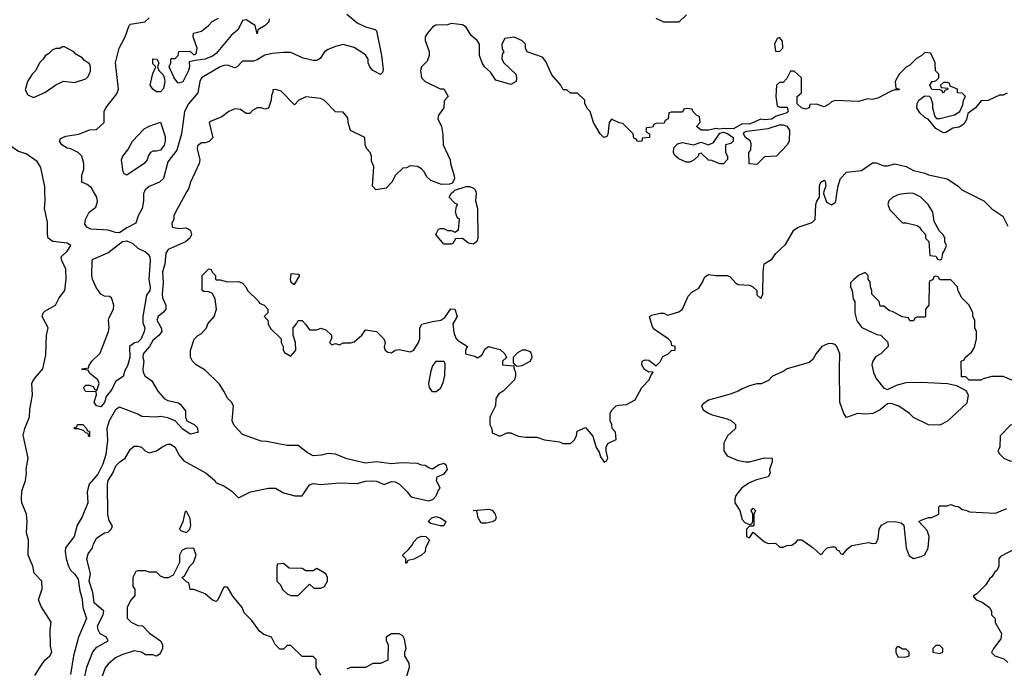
# Model space of a CAD drawing. Header units: inches. Extents: x 2380053 to 2584298, y 380219 to 546618.
# Tile 37 of 256: x 2412776 to 2418057, y 457443 to 460922. Entities that reach past the tile are written whole.
import ezdxf

# ---------------------------------------------------------------- set-up
doc = ezdxf.new("R2010")
doc.units = ezdxf.units.IN
doc.header["$MEASUREMENT"] = 0
doc.layers.add('C4415', color=7, linetype='Continuous')
doc.layers.add('C4416', color=7, linetype='Continuous')

msp = doc.modelspace()

# ---------------------------------------------------------------- linework, layer by layer
at = {"layer": 'C4415', "color": 2}
for points, elevation in [([(2412856, 457404), (2412890, 457458.8), (2412910, 457486), (2412938, 457510), (2412948, 457530), (2412941.2, 457561.2), (2412939.3, 457650), (2412944, 457690), (2412890, 457775.3), (2412877.2, 457810), (2412895.3, 457870), (2412894, 457910), (2412854, 457954), (2412846, 457990), (2412820.5, 458050), (2412822, 458130), (2412812, 458170), (2412816.2, 458230), (2412811.5, 458270), (2412787.3, 458330), (2412785.1, 458350), (2412787.7, 458392.3), (2412806.6, 458450), (2412812.7, 458490), (2412809.4, 458510.6), (2412821.2, 458570), (2412793.6, 458693.6), (2412802.7, 458730), (2412828.4, 458791.6), (2412829.1, 458830.9), (2412844, 458910), (2412841.2, 458970), (2412849, 458990), (2412899, 459050), (2412915.5, 459124.5), (2412919, 459230), (2412928.7, 459270), (2412895.3, 459330), (2412902, 459350), (2412910, 459358), (2412968, 459390), (2412988, 459430), (2413018, 459470), (2413024, 459530), (2413023.1, 459583.1), (2413002, 459630), (2412998, 459650), (2413030, 459681), (2413049, 459710), (2413030, 459722.7), (2412952.7, 459732.7), (2412929, 459750), (2412924, 459770), (2412924.7, 459835.3), (2412909.2, 459910), (2412912.7, 459950), (2412910.9, 460000)], 66), ([(2413672, 460000), (2413611, 459890), (2413602, 459870), (2413602, 459850), (2413592, 459830), (2413594, 459810), (2413630, 459802.8), (2413666.4, 459806.4), (2413681, 459801), (2413690.9, 459790.9), (2413697.3, 459770), (2413687.7, 459750), (2413664, 459730), (2413571.3, 459690), (2413559.1, 459670), (2413554, 459610), (2413540.7, 459570), (2413544.9, 459510), (2413540.4, 459450), (2413541.6, 459430), (2413559.1, 459390), (2413558.8, 459370), (2413547.5, 459352.5), (2413518, 459330), (2413511, 459310), (2413534.8, 459270), (2413538.8, 459250), (2413524, 459230), (2413490, 459200.9), (2413471.3, 459168.7), (2413438, 459130), (2413436.3, 459110), (2413442, 459090), (2413436.3, 459050), (2413438, 459030), (2413448.2, 459010), (2413484.9, 458984.9), (2413517.3, 458930), (2413550.7, 458890), (2413570, 458880.3), (2413627.5, 458867.5), (2413638.5, 458858.5), (2413664.7, 458824.7), (2413664.7, 458790), (2413672, 458770), (2413710.9, 458750.9), (2413730, 458732), (2413731.6, 458708.4), (2413690, 458699), (2413650, 458725.2), (2413609.2, 458770), (2413570, 458786), (2413530, 458793.6), (2413510, 458789.5), (2413430, 458793.2), (2413410, 458806), (2413310, 458844), (2413290, 458829), (2413254.9, 458770), (2413248, 458748), (2413243.8, 458730), (2413246.9, 458666.9), (2413237.2, 458590), (2413221.7, 458538.3), (2413195.4, 458484.6), (2413148.7, 458430), (2413138, 458390), (2413141, 458330), (2413110, 458255.3), (2413084.7, 458210), (2413067.3, 458150), (2413021, 458090), (2413018.8, 458070), (2413024, 458030), (2413037.3, 457990), (2413048.6, 457968.6), (2413070, 457950.6), (2413090, 457921), (2413098.5, 457858.5), (2413110, 457814), (2413113.7, 457770), (2413134, 457710), (2413090.4, 457610), (2413063.8, 457510), (2413047.3, 457410)], 66), ([(2413122.4, 457390), (2413136.3, 457450), (2413168.5, 457531.5), (2413190, 457557.2), (2413250.7, 457590), (2413242, 457610), (2413207.5, 457627.5), (2413196.3, 457650), (2413193.4, 457670), (2413223, 457730), (2413227.3, 457750), (2413174.6, 457794.6), (2413167.2, 457850), (2413148.7, 457910), (2413154.8, 457950), (2413134.8, 458030), (2413143.4, 458056.6), (2413166, 458090), (2413171, 458110), (2413190, 458142), (2413230, 458169), (2413250, 458174), (2413266, 458190), (2413274, 458206), (2413256.3, 458236.3), (2413247.9, 458267.9), (2413246.8, 458430), (2413250.8, 458450), (2413274.8, 458490), (2413290.7, 458529.3), (2413310, 458548.7), (2413342, 458570), (2413370, 458618), (2413390, 458635.3), (2413410, 458635.3), (2413428.9, 458628.9), (2413448, 458610), (2413470, 458599), (2413510, 458608.7), (2413538, 458630), (2413570, 458645.2), (2413584.7, 458644.7), (2413610, 458628.7), (2413630, 458588.7), (2413655.1, 458555.1), (2413775.3, 458490), (2413822, 458450), (2413830, 458438), (2413870, 458422), (2413913.2, 458393.2), (2413950, 458358), (2414014, 458390), (2414110, 458408.7), (2414148.4, 458408.4), (2414190, 458384), (2414251.6, 458368.4), (2414290, 458368), (2414330, 458428), (2414350, 458434), (2414390, 458429.2), (2414490, 458437.2), (2414586.4, 458433.6), (2414630, 458446), (2414670, 458449.3), (2414690, 458446), (2414730, 458429.3), (2414770, 458445.2), (2414790, 458442.7), (2414813.2, 458430), (2414854, 458390), (2414870, 458368), (2414881.2, 458361.2), (2414970, 458341.2), (2414990.8, 458349.2), (2415010, 458368.7), (2415021, 458399), (2415031.3, 458410), (2415012, 458450), (2415014, 458470), (2415053, 458487), (2415070.8, 458510), (2415064.7, 458530), (2415050, 458541), (2415024.8, 458535.2), (2414990, 458512), (2414970, 458518), (2414950, 458531.3), (2414930, 458532), (2414910, 458542), (2414826, 458546), (2414770, 458539.1), (2414690, 458550.7), (2414630, 458544), (2414530, 458566.8), (2414470, 458591), (2414430, 458594.8), (2414394.5, 458585.5), (2414350, 458583), (2414318.5, 458598.5), (2414270, 458638), (2414210, 458638), (2414099.8, 458659.8), (2414070, 458661), (2413970, 458698), (2413925.8, 458745.8), (2413916, 458770), (2413922, 458850), (2413912, 458870), (2413890, 458892), (2413871.3, 458930), (2413846.4, 458966.4), (2413770, 459042), (2413722, 459070), (2413702, 459090), (2413691.6, 459111.6), (2413691.6, 459148.4), (2413711.1, 459208.9), (2413731.1, 459228.9), (2413750, 459238), (2413778, 459270), (2413784.7, 459290), (2413818, 459330), (2413830.9, 459369.1), (2413823.6, 459423.6), (2413810, 459454), (2413790, 459462), (2413763.6, 459463.6), (2413754, 459470), (2413754, 459550), (2413790, 459586), (2413802, 459582), (2413807.3, 459567.3), (2413826, 459550), (2413826, 459530), (2413830, 459526), (2413850, 459526), (2413890, 459515.3), (2413950, 459518), (2413970, 459508), (2413988.9, 459488.9), (2413998, 459470), (2414054.6, 459414.6), (2414062, 459402), (2414086, 459390), (2414106, 459370), (2414106, 459350), (2414086, 459330), (2414106, 459310), (2414108.4, 459288.4), (2414123.1, 459263.1), (2414178, 459210), (2414178, 459190), (2414188, 459170), (2414188, 459150), (2414196.4, 459136.4), (2414230, 459118), (2414256, 459150), (2414254.8, 459190), (2414242.8, 459230), (2414242.8, 459270), (2414261, 459290), (2414270, 459308), (2414290, 459308), (2414309.1, 459289.1), (2414330, 459258), (2414370, 459258), (2414390, 459268), (2414418, 459258), (2414448, 459230), (2414448, 459210), (2414438, 459190), (2414450, 459178), (2414470, 459186), (2414490, 459178), (2414510, 459188.7), (2414550, 459189), (2414570, 459194), (2414611.3, 459230), (2414630, 459258), (2414690, 459249), (2414729, 459210), (2414735.3, 459190), (2414730, 459166), (2414735.3, 459150), (2414750, 459139), (2414770, 459135.3), (2414790, 459148.7), (2414810, 459153.2), (2414870, 459141.2), (2414890, 459148.7), (2414914.8, 459190), (2414921, 459210), (2414922, 459270), (2414931.6, 459288.4), (2414990, 459304), (2415034, 459310), (2415056, 459324), (2415088.5, 459371.5), (2415108.9, 459368.9), (2415121.2, 459330), (2415099, 459290), (2415104.7, 459244.7), (2415114.6, 459214.6), (2415123.1, 459203.1), (2415178, 459170), (2415166, 459150), (2415166, 459130), (2415217.2, 459117.2), (2415231, 459109), (2415256, 459124), (2415270, 459155.3), (2415290, 459168.7), (2415310, 459164), (2415352.9, 459152.9), (2415378, 459130), (2415386, 459110), (2415366, 459090), (2415366, 459070), (2415426, 459066), (2415426, 459054), (2415435.3, 459030), (2415435.3, 459010), (2415428.7, 458990), (2415368, 458930), (2415345.6, 458914.4), (2415329, 458890), (2415328, 458850), (2415298, 458790), (2415298, 458750), (2415308, 458730), (2415310, 458706), (2415350, 458688), (2415390, 458706), (2415410, 458706), (2415448.9, 458688.9), (2415490, 458682), (2415550, 458682), (2415590, 458668.7), (2415670, 458658), (2415688.9, 458648.9), (2415730, 458648), (2415750, 458666), (2415762, 458690), (2415765.4, 458714.6), (2415810, 458734), (2415850, 458688.7), (2415867.5, 458627.5), (2415882.7, 458602.7), (2415890, 458578), (2415910, 458548.7), (2415923.6, 458556.4), (2415930.7, 458569.3), (2415921, 458610), (2415921, 458630), (2415930, 458648), (2415974, 458670), (2415972, 458710), (2415954, 458730), (2415952, 458750), (2415942, 458770), (2415942, 458810), (2415950, 458826), (2415974, 458850), (2415990, 458855.3), (2416030, 458858), (2416076.9, 458883.1), (2416112, 458950), (2416152, 458990), (2416162, 459018), (2416174, 459030), (2416170, 459034), (2416150, 459032), (2416126, 459046), (2416112, 459070), (2416114, 459090), (2416130, 459098), (2416150, 459095.3), (2416190, 459066), (2416210, 459086), (2416225.4, 459114.6), (2416254, 459130), (2416272, 459148), (2416291, 459150), (2416291.3, 459170), (2416274, 459174), (2416270, 459194), (2416254, 459210), (2416179.6, 459259.6), (2416170, 459274), (2416154, 459330), (2416163.6, 459336.4), (2416210, 459348.7), (2416230, 459348), (2416250, 459338), (2416270, 459342), (2416310, 459355.3), (2416330, 459368.7), (2416361.6, 459438.4), (2416379.8, 459460.2), (2416417.6, 459482.4), (2416436.3, 459510), (2416450, 459542), (2416470, 459555.1), (2416510, 459549.5), (2416570, 459549.4), (2416584.1, 459544.1), (2416614, 459510), (2416630, 459502), (2416690, 459497.2), (2416708, 459490), (2416728.7, 459470), (2416730, 459446), (2416750, 459426), (2416762, 459450), (2416762.8, 459570), (2416767.9, 459612.1), (2416810, 459638), (2416831.6, 459668.4), (2416883.6, 459716.4), (2416927.1, 459792.9), (2416950.9, 459809.1), (2417025.4, 459834.6), (2417042, 459850), (2417046, 459930), (2417050.9, 459949.1), (2417064.7, 459970), (2417065.3, 460000)], 70), ([(2413444.1, 460000), (2413440.4, 459990), (2413439.5, 459950), (2413432, 459910), (2413410.4, 459870), (2413398, 459830), (2413350, 459806.2), (2413310, 459779.2), (2413290, 459780.3), (2413250, 459793), (2413158, 459798), (2413135.3, 459810), (2413125.6, 459825.6), (2413128, 459850), (2413148.7, 459890), (2413183.1, 459916.9), (2413192.9, 459947.1), (2413189, 459970), (2413171.8, 460000)], 62), ([(2415221.4, 460000), (2415224, 459990), (2415220.7, 459950), (2415230.8, 459910), (2415233, 459750), (2415227.7, 459732.3), (2415210, 459717.2), (2415182.7, 459722.7), (2415150, 459748), (2415112.7, 459747.3), (2415098, 459722), (2415090, 459718), (2415050, 459718), (2415008, 459770), (2415022, 459798), (2415030, 459802), (2415050, 459802), (2415070, 459792), (2415091.1, 459791.1), (2415110, 459782), (2415130, 459794), (2415134, 459850), (2415121.5, 459861.5), (2415113.2, 459890), (2415118, 459922), (2415126, 459930), (2415110, 459938), (2415079, 459970), (2415089, 459990), (2415101.5, 460000)], 66), ([(2417089.3, 460000), (2417086, 459990), (2417103.6, 459943.6), (2417130, 459929), (2417150, 459942), (2417152.1, 459947.9), (2417160.2, 460000)], 70), ([(2417847.1, 460000), (2417946, 459950), (2417990, 459908), (2418048.4, 459868.4), (2418074.6, 459814.6)], 70), ([(2418162, 458962), (2418050, 459008), (2417990, 459008), (2417943.6, 458996.4), (2417930, 458988), (2417868, 458988), (2417850, 459006), (2417827.3, 459007.3), (2417826, 459090), (2417842, 459098), (2417846, 459110), (2417880.4, 459139.6), (2417896.4, 459163.6), (2417908, 459210), (2417908, 459250), (2417898, 459270), (2417898, 459310), (2417888, 459330), (2417888, 459350), (2417868, 459390), (2417828, 459430), (2417808.4, 459468.4), (2417806, 459490), (2417770, 459526), (2417710, 459526), (2417702, 459542), (2417690, 459546), (2417678, 459542), (2417672.7, 459527.3), (2417658, 459522), (2417654, 459510), (2417652, 459390), (2417634, 459370), (2417634, 459330), (2417630, 459326), (2417590, 459326), (2417578, 459322), (2417570, 459306), (2417550, 459306), (2417542, 459322), (2417508.4, 459328.4), (2417456.4, 459356.4), (2417440.4, 459360.4), (2417410, 459386), (2417390, 459386), (2417386, 459410), (2417346, 459450), (2417346, 459470), (2417338, 459490), (2417336.4, 459516.4), (2417326, 459530), (2417326, 459550), (2417310, 459566), (2417274, 459550), (2417250, 459528), (2417232, 459510), (2417232, 459490), (2417241, 459470), (2417245.4, 459425.4), (2417254, 459410), (2417254, 459350), (2417266.4, 459306.4), (2417291.6, 459271.6), (2417372.7, 459232.7), (2417394, 459230), (2417431.6, 459191.6), (2417434, 459170), (2417394, 459130), (2417366, 459114), (2417350, 459086), (2417346, 459070), (2417354.8, 459030), (2417370, 458998), (2417410, 458946), (2417430, 458938), (2417478, 458962), (2417530, 458976), (2417610, 458977.3), (2417751.3, 458971.3), (2417799.6, 458959.6), (2417850, 458934), (2417862, 458910), (2417855.3, 458864.7), (2417751.1, 458768.9), (2417710, 458748), (2417650, 458748.7), (2417570, 458788.7), (2417548, 458810), (2417490, 458849), (2417450, 458864), (2417430, 458862), (2417391.3, 458830), (2417352, 458810), (2417310, 458806.6), (2417270, 458809.2), (2417210, 458788), (2417195.3, 458810), (2417175.3, 458870), (2417172, 459050), (2417175.1, 459130), (2417159, 459170), (2417150, 459179), (2417130, 459185.2), (2417110, 459182.7), (2417078, 459170), (2417048.3, 459131.7), (2417030, 459099), (2417010, 459084), (2416892, 459050), (2416870, 459035.3), (2416814, 459010), (2416792.7, 458987.3), (2416751.6, 458968.4), (2416730, 458968), (2416690, 458958), (2416650, 458942), (2416630, 458928.7), (2416586.4, 458913.6), (2416470, 458882), (2416439.6, 458860.4), (2416432, 458850), (2416442, 458830), (2416470, 458812), (2416490, 458802), (2416570, 458782), (2416594, 458770), (2416614, 458750), (2416614, 458730), (2416572, 458690), (2416552, 458650), (2416552, 458610), (2416570, 458582), (2416630, 458558), (2416670, 458551.3), (2416690, 458551.3), (2416770, 458572), (2416812, 458570), (2416812, 458550), (2416798, 458510), (2416801, 458490), (2416790.4, 458469.6), (2416726.6, 458453.4), (2416690, 458438), (2416648.8, 458411.2), (2416617.3, 458370), (2416610.8, 458350), (2416611, 458330), (2416638, 458290), (2416650, 458242), (2416665.4, 458225.4), (2416690, 458214), (2416702, 458218), (2416707.3, 458232.7), (2416708, 458270), (2416698, 458290), (2416710, 458302), (2416722, 458290), (2416714, 458270), (2416714, 458210), (2416710, 458206), (2416690, 458206), (2416674, 458190), (2416674, 458150), (2416690, 458142), (2416710, 458174), (2416770, 458122), (2416790, 458112), (2416830, 458114), (2416852.7, 458092.7), (2416870, 458092), (2416890, 458102), (2416916.4, 458103.6), (2416940.4, 458119.6), (2416950, 458132), (2416970, 458132), (2417032, 458090), (2417070, 458054), (2417082, 458058), (2417086, 458070), (2417106, 458090), (2417130, 458094), (2417150, 458094), (2417158, 458078), (2417170, 458074), (2417178, 458058), (2417190, 458054), (2417215.3, 458084.7), (2417238, 458102), (2417316.9, 458116.9), (2417330, 458118), (2417350, 458112), (2417370, 458114), (2417380.4, 458139.6), (2417385.2, 458190), (2417397.2, 458210), (2417430, 458228), (2417470.6, 458230.6), (2417502.8, 458222.8), (2417518, 458210), (2417531, 458090), (2417546.4, 458046.4), (2417570, 458032), (2417610, 458042), (2417630, 458052), (2417649, 458090), (2417653.2, 458150), (2417642, 458182), (2417598, 458230), (2417610, 458238), (2417650, 458252), (2417667.3, 458252.7), (2417706, 458270), (2417706, 458310), (2417710, 458314), (2417750, 458314), (2417770, 458322), (2417792.7, 458312.7), (2417811.6, 458311.6), (2417830, 458294), (2417850, 458292), (2417870, 458282), (2418010, 458276), (2418070, 458301)], 74), ([(2414390, 457406), (2414366, 457450), (2414366, 457490), (2414350, 457506), (2414290, 457506), (2414230, 457566), (2414210, 457566), (2414190, 457546), (2414170, 457546), (2414146, 457570), (2414126, 457610), (2414084.7, 457624.7), (2414062, 457642), (2414020.2, 457700.2), (2413980.2, 457740.2), (2413968, 457770), (2413918, 457830), (2413890, 457878), (2413870, 457878), (2413838, 457810), (2413830, 457802), (2413809.3, 457809.3), (2413770, 457842), (2413710, 457866), (2413690, 457866), (2413682, 457902), (2413670, 457906), (2413646, 457930), (2413660.4, 457939.6), (2413688, 457990), (2413708, 458010), (2413722, 458050), (2413710, 458086), (2413670, 458088), (2413645.4, 458074.6), (2413632, 458050), (2413632, 458010), (2413598, 457942), (2413571.6, 457928.4), (2413551.6, 457928.4), (2413530, 457938), (2413510, 457958), (2413470, 457958), (2413450, 457966), (2413410, 457966), (2413398, 457962), (2413382, 457930), (2413382, 457882), (2413392.7, 457867.3), (2413392.7, 457832.7), (2413370, 457806), (2413352, 457770), (2413352.7, 457712.7), (2413374, 457690), (2413410, 457672), (2413434, 457670), (2413471.6, 457631.6), (2413531.1, 457591.1), (2413542, 457570), (2413542, 457550), (2413530, 457526), (2413523.6, 457516.4), (2413510, 457509), (2413490, 457515.3), (2413450, 457515.3), (2413429.1, 457529.1), (2413390, 457537.2), (2413324.1, 457515.9), (2413290, 457499.3), (2413250, 457465.2), (2413234.6, 457445.4), (2413214, 457390)], 74), ([(2418115.3, 458084.7), (2418036.4, 458043.6), (2418028, 458030), (2418028, 457990), (2418018, 457970), (2418003.1, 457956.9), (2417990, 457934), (2417976.4, 457923.6), (2417958, 457890), (2417910, 457842), (2417888.7, 457830), (2417906, 457810), (2417938, 457798), (2417978, 457770), (2417988, 457750), (2417988.7, 457730), (2418008, 457710), (2418008.4, 457688.4), (2418042, 457630), (2418038, 457602), (2417998, 457550), (2417988.4, 457528.4), (2418006, 457510), (2418053.6, 457493.6), (2418074.6, 457474.6)], 70), ([(2414849.2, 457390), (2414866, 457450), (2414865.2, 457470), (2414842, 457510), (2414842, 457530), (2414848.7, 457550), (2414839.3, 457599.3), (2414830, 457618), (2414810, 457628.7), (2414770, 457628), (2414742, 457610), (2414742, 457590), (2414751.3, 457570), (2414750, 457486), (2414710, 457468), (2414670, 457468), (2414630, 457448), (2414550, 457448), (2414530, 457438)], 74)]:
    msp.add_lwpolyline(points, dxfattribs=dict(at, elevation=elevation))
for points, elevation in [([(2417548, 459992), (2417490, 459984), (2417458, 459970), (2417438, 459950), (2417431.3, 459930), (2417442, 459902), (2417510, 459832), (2417530, 459832), (2417590, 459818), (2417602, 459810), (2417610, 459794), (2417634, 459770), (2417634, 459750), (2417651.6, 459731.6), (2417658, 459658), (2417690, 459654), (2417698, 459638), (2417710, 459634), (2417722, 459638), (2417726, 459670), (2417736.4, 459683.6), (2417746, 459710), (2417738, 459730), (2417738, 459750), (2417730, 459766), (2417708.4, 459788.4), (2417680.4, 459840.4), (2417674, 459890), (2417649, 459930), (2417609.3, 459970), (2417570, 459989.6)], 74), ([(2413210, 458846), (2413188, 458850), (2413175.3, 458870), (2413188, 458910), (2413186, 458926), (2413128.4, 458928.4), (2413118, 458950), (2413130, 458962), (2413150, 458962), (2413170, 458954), (2413178, 458938), (2413190, 458934), (2413202, 458970), (2413194, 458990), (2413150, 459026), (2413142, 459042), (2413110, 459046), (2413108.7, 459050), (2413146, 459054), (2413146, 459066), (2413162, 459090), (2413206.6, 459133.4), (2413252, 459250), (2413256.2, 459270), (2413252.7, 459310), (2413255.5, 459324.5), (2413279.3, 459370), (2413281.2, 459390), (2413268, 459430), (2413257.2, 459437.2), (2413230, 459439), (2413210, 459449), (2413186.2, 459486.2), (2413166.6, 459530), (2413162.7, 459550), (2413164, 459630), (2413170, 459638), (2413248.9, 459671.1), (2413327, 459733), (2413350, 459735.9), (2413382.4, 459722.4), (2413410, 459696.3), (2413450, 459677.3), (2413464.7, 459664.7), (2413473, 459650), (2413475.8, 459630), (2413468.9, 459528.9), (2413475.5, 459490), (2413473, 459470), (2413456.3, 459443.7), (2413435.8, 459330), (2413436.4, 459296.4), (2413446.8, 459270), (2413444, 459250), (2413426.8, 459210), (2413410, 459193.2), (2413390.5, 459189.5), (2413364.7, 459170), (2413366, 459110), (2413354.2, 459065.8), (2413339.8, 459040.2), (2413331, 459009), (2413290, 458982), (2413270, 458939), (2413239.1, 458900.9), (2413230, 458869)], 62), ([(2414230, 459558), (2414226, 459530), (2414230, 459514), (2414250, 459502), (2414278, 459550), (2414270, 459555.3)], 70), ([(2415490, 459148.7), (2415470, 459148.7), (2415445.4, 459134.6), (2415422, 459110), (2415422, 459082), (2415431.3, 459071.3), (2415443.6, 459063.6), (2415470, 459066.8), (2415514, 459090), (2415524, 459110), (2415523.1, 459123.1), (2415517.2, 459137.2), (2415510, 459142)], 70), ([(2414990, 458926), (2414974, 458950), (2414969.3, 458970), (2414982, 459038), (2414990, 459062), (2415009.4, 459090.6), (2415050, 459091.3), (2415056, 459076), (2415053.7, 459013.7), (2415045.2, 458974.8), (2415030, 458942), (2415010, 458926)], 70), ([(2418190, 458768.7), (2418168.4, 458768.4), (2418090, 458748), (2418034, 458690), (2418032, 458630), (2418022, 458610), (2418030, 458594), (2418054, 458570), (2418090, 458554), (2418130, 458558), (2418150, 458564.7), (2418190, 458572), (2418228, 458610), (2418238, 458642), (2418242, 458670), (2418228.7, 458730), (2418210, 458758)], 78), ([(2413146, 458686), (2413142, 458702), (2413130, 458706), (2413118, 458718), (2413090, 458728), (2413070, 458728), (2413070, 458734), (2413082, 458738), (2413086, 458750), (2413114, 458750), (2413134, 458730), (2413138, 458718), (2413150, 458714), (2413150, 458686)], 62), ([(2415250, 458222), (2415234, 458250), (2415227.3, 458287.3), (2415208, 458290), (2415290, 458297.3), (2415310.4, 458290.4), (2415326, 458270), (2415331, 458249), (2415323.6, 458236.4), (2415310, 458228.7), (2415278, 458222)], 70), ([(2413670, 458286), (2413662, 458278), (2413651.1, 458228.9), (2413632, 458190), (2413641, 458181), (2413670, 458172), (2413688, 458190), (2413694, 458210), (2413690, 458246)], 74), ([(2415030, 458208), (2414980.4, 458220.4), (2414966, 458230), (2414986, 458250), (2415010, 458258), (2415032, 458250), (2415062, 458230), (2415050, 458208)], 70), ([(2414850, 458006), (2414846, 458010), (2414846, 458030), (2414830, 458046), (2414830, 458052), (2414860.4, 458079.6), (2414879, 458101), (2414890, 458122), (2414910, 458142), (2414930, 458151.3), (2414954, 458150), (2414974, 458130), (2414951.3, 458088.7), (2414950, 458068), (2414930.9, 458049.1), (2414890, 458028), (2414858, 458022)], 70), ([(2414190, 458006), (2414158, 458002), (2414154, 457990), (2414154, 457910), (2414174, 457890), (2414185.4, 457865.4), (2414210, 457842), (2414230, 457834), (2414270, 457834), (2414330, 457894), (2414352.7, 457872.7), (2414390, 457872), (2414410, 457882), (2414426, 457910), (2414426, 457930), (2414418, 457950), (2414370, 457978), (2414350, 457966), (2414310, 457966), (2414290, 457978), (2414220.4, 457980.4)], 74), ([(2417490, 457558), (2417482, 457558), (2417474, 457550), (2417474, 457530), (2417485.4, 457505.4), (2417490, 457502), (2417530, 457504.7), (2417546, 457510), (2417546, 457530), (2417530, 457546), (2417510, 457546)], 74), ([(2417710, 457566), (2417690, 457566), (2417674, 457550), (2417674, 457530), (2417710, 457522), (2417726, 457530), (2417726, 457550)], 74)]:
    msp.add_lwpolyline(points, close=True, dxfattribs=dict(at, elevation=elevation))
at = {"layer": 'C4416', "color": 2}
for points, elevation in [([(2413171.8, 460000), (2413160.2, 460020.2), (2413138, 460038), (2413108, 460050), (2413108.4, 460088.4), (2413119, 460121), (2413119, 460150), (2413109, 460190), (2413090, 460209), (2413050, 460229), (2413030, 460232.7), (2413002, 460250), (2412988.9, 460271.1), (2412990, 460274), (2412995.3, 460284.7), (2413022.5, 460297.5), (2413092.3, 460307.7), (2413150, 460332), (2413187.3, 460332.7), (2413228, 460370), (2413228, 460430), (2413238, 460450), (2413295.9, 460524.1), (2413306, 460550), (2413289.3, 460690.7), (2413309.2, 460770), (2413341.2, 460830), (2413362, 460890), (2413370, 460898), (2413446, 460910), (2413470, 460931.3)], 62), ([(2414530, 460950.8), (2414584.8, 460904.8), (2414630, 460883.8), (2414682, 460870), (2414690, 460862), (2414716.3, 460730), (2414724.7, 460655.3), (2414722, 460638), (2414710, 460628), (2414669.5, 460649.5), (2414653.2, 460670), (2414645.2, 460690), (2414644, 460710), (2414630, 460734), (2414570, 460772.7), (2414510, 460789), (2414470, 460779), (2414430, 460762), (2414410.9, 460749.1), (2414386.4, 460713.6), (2414370, 460704), (2414350, 460704), (2414296.5, 460716.5), (2414230, 460745.2), (2414190, 460746), (2414130, 460741.2), (2414090, 460732.3), (2414050, 460706.6), (2414030, 460699.3), (2413970, 460699), (2413942, 460670), (2413930, 460664), (2413890, 460677.2), (2413870, 460677), (2413850, 460669.5), (2413751, 460610), (2413741, 460590), (2413730.8, 460530), (2413680.7, 460470), (2413659.1, 460430), (2413643.8, 460310), (2413618, 460222), (2413570, 460159), (2413546.8, 460070), (2413526, 460050), (2413470, 460027), (2413447.7, 460010), (2413444.1, 460000)], 62), ([(2414114, 460926), (2414112, 460910), (2414092, 460890), (2414052, 460868), (2414050, 460846), (2414038, 460890), (2413990, 460922), (2413970, 460918), (2413946.8, 460870), (2413910, 460838), (2413830, 460740.7), (2413810, 460726), (2413770, 460709.6), (2413716, 460704), (2413684.7, 460695.3), (2413686, 460670), (2413680.7, 460650), (2413650, 460589.3), (2413630, 460581.2), (2413623.7, 460583.7), (2413604, 460610), (2413578, 460670), (2413586, 460690), (2413586, 460710), (2413590, 460714), (2413610, 460714), (2413626, 460730), (2413630, 460752), (2413687.3, 460752.7), (2413710, 460734), (2413722, 460738), (2413728, 460770), (2413706, 460830), (2413708, 460850), (2413750, 460861), (2413788, 460890), (2413807.3, 460912.7), (2413842, 460930)], 58), ([(2416351.6, 460948.4), (2416311.6, 460908.4), (2416230, 460908), (2416190, 460928)], 62), ([(2418072.7, 460527.3), (2418050, 460518), (2418030, 460518), (2417970, 460488), (2417932.7, 460487.3), (2417902, 460450), (2417861, 460419), (2417854, 460386), (2417839.1, 460360.9), (2417814, 460346), (2417779.8, 460340.2), (2417743.6, 460316.4), (2417730, 460315.3), (2417690, 460338), (2417648.4, 460388.4), (2417630, 460398), (2417603.1, 460423.1), (2417588, 460450), (2417588.4, 460471.6), (2417598, 460490), (2417630, 460514), (2417652.7, 460512.7), (2417662, 460502), (2417671.1, 460471.1), (2417671.3, 460450), (2417683.6, 460403.6), (2417692, 460392), (2417710, 460391.3), (2417789.1, 460410.9), (2417818, 460430), (2417834.6, 460465.4), (2417838, 460490), (2417848, 460510), (2417830, 460528), (2417806, 460530), (2417806, 460550), (2417766, 460566), (2417762, 460582), (2417750, 460586), (2417730, 460586), (2417714, 460570), (2417718, 460558), (2417754, 460554), (2417752.7, 460547.3), (2417738, 460542), (2417730, 460528), (2417722, 460542), (2417710, 460546), (2417667.3, 460547.3), (2417658, 460570), (2417668.9, 460591.1), (2417690, 460594), (2417706, 460610), (2417706, 460630), (2417688.4, 460648.4), (2417686, 460690), (2417662, 460742), (2417630, 460746), (2417614, 460730), (2417585.4, 460714.6), (2417550, 460678), (2417530, 460668), (2417492, 460630), (2417472, 460590), (2417474, 460554), (2417494, 460550), (2417490, 460546), (2417470, 460546), (2417450, 460538), (2417378.8, 460501.2), (2417350, 460494), (2417322, 460498), (2417276, 460484), (2417150, 460489), (2417130, 460482), (2417113.7, 460466.3), (2417090, 460455.3), (2417050, 460468.7), (2417012.7, 460467.3), (2417010.7, 460449.3), (2416990, 460442), (2416969.1, 460449.1), (2416946, 460470), (2416946, 460510), (2416968, 460530), (2416968, 460610), (2416930, 460646), (2416910, 460646), (2416890, 460606), (2416870, 460586), (2416850, 460586), (2416834, 460570), (2416832, 460510), (2416838, 460458), (2416852.7, 460452.7), (2416892, 460452), (2416898, 460430), (2416890, 460422), (2416830, 460402), (2416810, 460388), (2416770, 460384), (2416750, 460388.7), (2416690, 460362), (2416650, 460364), (2416603.6, 460336.4), (2416550, 460339), (2416530, 460335.3), (2416510, 460339), (2416470.9, 460329.1), (2416430, 460328.7), (2416406, 460350), (2416426, 460370), (2416422, 460402), (2416407.3, 460407.3), (2416387.3, 460427.3), (2416382, 460442), (2416350, 460446), (2416338, 460442), (2416330, 460426), (2416270, 460426), (2416258, 460422), (2416254, 460390), (2416238, 460382), (2416232.7, 460367.3), (2416190, 460366), (2416178, 460362), (2416170, 460346), (2416138, 460342), (2416134, 460330), (2416138, 460318), (2416154, 460310), (2416154, 460290), (2416114, 460286), (2416112, 460270), (2416090, 460269), (2416082, 460282), (2416070, 460286), (2416066, 460310), (2416010, 460366), (2415990, 460368), (2415950, 460388), (2415938, 460370), (2415930, 460306), (2415924.7, 460295.3), (2415909.4, 460289.4), (2415889, 460310), (2415854, 460370), (2415835.3, 460430), (2415822, 460442), (2415806, 460470), (2415806, 460490), (2415767.3, 460527.3), (2415730, 460528), (2415710, 460546), (2415690, 460546), (2415678, 460570), (2415630, 460626), (2415598, 460698), (2415580.2, 460720.2), (2415498, 460750), (2415488, 460770), (2415488, 460790), (2415470, 460808), (2415430, 460828), (2415378, 460822), (2415362, 460790), (2415363.6, 460763.6), (2415372, 460750), (2415363.6, 460736.4), (2415362, 460710), (2415372, 460690), (2415436, 460630), (2415441, 460610), (2415438, 460590), (2415410, 460574), (2415330, 460597.2), (2415301, 460641), (2415268.5, 460668.4), (2415255.6, 460690), (2415241.2, 460730), (2415242, 460790), (2415229, 460810), (2415197.5, 460837.5), (2415170, 460882), (2415150, 460895.3), (2415090, 460902), (2415070, 460895.3), (2415007.1, 460892.9), (2414990, 460882), (2414962.8, 460850), (2414951, 460830), (2414951, 460810), (2414970.9, 460750.9), (2414971, 460730), (2414961, 460699), (2414931.1, 460668.9), (2414926, 460650), (2414931.3, 460610), (2414950, 460591.3), (2415030, 460552), (2415051.3, 460551.3), (2415074, 460510), (2415052.7, 460487.3), (2415051, 460449), (2415022, 460410), (2415018, 460390), (2415038, 460350), (2415045.4, 460305.4), (2415046.8, 460250), (2415084.7, 460170), (2415086, 460150), (2415105.2, 460085.2), (2415107.7, 460070), (2415102, 460058), (2415094.4, 460045.6), (2415080.4, 460039.6), (2415038.3, 460038.3), (2414980.2, 460060.2), (2414959.3, 460079.3), (2414945.6, 460105.6), (2414930, 460122), (2414910, 460134), (2414870, 460138), (2414850, 460128), (2414830, 460126), (2414791.6, 460088.4), (2414772, 460050), (2414742, 460018), (2414686, 460010), (2414668.7, 460028.7), (2414674.6, 460134.6), (2414663.1, 460163.1), (2414662, 460190), (2414655.3, 460210), (2414638, 460230), (2414628, 460250), (2414626, 460290), (2414550, 460328), (2414538, 460370), (2414536.4, 460396.4), (2414510, 460426), (2414470, 460428), (2414410, 460488.7), (2414390, 460499), (2414310, 460509), (2414272, 460490), (2414250, 460466), (2414178, 460538), (2414150, 460548), (2414134, 460546), (2414134, 460534), (2414125.4, 460514.6), (2414124.7, 460490), (2414110, 460448), (2414090, 460442), (2414070, 460448.7), (2414050, 460449), (2414024.5, 460435.5), (2414010, 460418), (2413990, 460418), (2413960.2, 460440.2), (2413930, 460444), (2413898, 460430), (2413859.8, 460400.2), (2413802, 460378), (2413792, 460370), (2413811.6, 460288.4), (2413791.6, 460268.4), (2413770, 460262), (2413750, 460262), (2413730, 460246), (2413726.8, 460230), (2413741, 460170), (2413738, 460150), (2413691, 460050), (2413682, 460018), (2413672, 460000)], 66), ([(2412910.9, 460000), (2412910, 460026), (2412889, 460130), (2412870, 460162), (2412810, 460202), (2412770, 460215.3), (2412718, 460250), (2412630, 460269.4), (2412590, 460257.2), (2412570, 460228.7), (2412550, 460219), (2412510, 460219), (2412470, 460208.7), (2412410, 460202), (2412315.3, 460164.7), (2412250.7, 460129.3), (2412210, 460115.3), (2412164.7, 460090), (2412130, 460044), (2412038.3, 460000)], 66), ([(2417160.2, 460000), (2417164.9, 460030), (2417178.8, 460070), (2417210, 460104), (2417290, 460114), (2417350, 460154), (2417370, 460154), (2417410, 460139), (2417430, 460139), (2417470, 460148.7), (2417530, 460134), (2417570, 460114), (2417630, 460099), (2417650, 460089), (2417750, 460068.7), (2417808, 460030), (2417829.1, 460009.1), (2417847.1, 460000)], 70), ([(2417065.3, 460000), (2417066, 460030), (2417072, 460050), (2417090, 460062), (2417095.1, 460055.1), (2417099, 460030), (2417089.3, 460000)], 70), ([(2415101.5, 460000), (2415110, 460006.8), (2415170, 460027.3), (2415190, 460027.3), (2415210, 460018.8), (2415218.8, 460010), (2415221.4, 460000)], 66)]:
    msp.add_lwpolyline(points, dxfattribs=dict(at, elevation=elevation))
for points, elevation in [([(2416850, 460826), (2416838, 460822), (2416824.7, 460790), (2416830, 460754), (2416850, 460752), (2416868, 460770), (2416867.3, 460807.3)], 66), ([(2413016.4, 460776.4), (2413003.6, 460776.4), (2412990, 460768), (2412970, 460768), (2412950, 460758), (2412930, 460738), (2412911.6, 460728.4), (2412902, 460710), (2412882, 460690), (2412862, 460650), (2412842, 460630), (2412818, 460590), (2412805.4, 460545.4), (2412819.6, 460519.6), (2412850, 460504.7), (2412910, 460531.3), (2412970, 460572), (2413010, 460592), (2413070, 460586), (2413130, 460604.7), (2413143.1, 460616.9), (2413154.6, 460645.4), (2413155.3, 460670), (2413150, 460686), (2413123.1, 460703.1), (2413110, 460718), (2413076.4, 460736.4), (2413066, 460750)], 66), ([(2413510, 460535.3), (2413489.3, 460549.3), (2413475.3, 460570), (2413490, 460634), (2413506, 460670), (2413490, 460686), (2413490, 460711.3), (2413512, 460710), (2413522, 460690), (2413514, 460670), (2413522, 460650), (2413545.4, 460625.4), (2413551.1, 460611.1), (2413554.8, 460590), (2413546.8, 460553.2), (2413530, 460535.3)], 58), ([(2413510, 460217), (2413490, 460217.2), (2413478, 460210), (2413466, 460194), (2413459.1, 460170), (2413444, 460150), (2413350, 460088), (2413335.3, 460095.3), (2413330, 460106), (2413320.9, 460170), (2413329.4, 460190), (2413356.2, 460223.8), (2413381.2, 460270), (2413443.9, 460336.1), (2413469.6, 460350.4), (2413530, 460372), (2413555.6, 460295.6), (2413555.8, 460270), (2413550, 460249.3), (2413530, 460222.9)], 58), ([(2416730, 460146), (2416688, 460148), (2416686, 460210), (2416696.4, 460223.6), (2416698, 460258), (2416692.9, 460272.9), (2416668, 460290), (2416658, 460310), (2416662, 460318), (2416676.4, 460323.6), (2416790, 460338.8), (2416850, 460358), (2416870, 460358), (2416890.9, 460350.9), (2416904.7, 460330), (2416902, 460270), (2416892, 460250), (2416834, 460190), (2416770, 460186)], 66), ([(2416530, 460148), (2416487.3, 460167.3), (2416470, 460168), (2416430, 460206), (2416418, 460202), (2416414, 460190), (2416394, 460170), (2416370, 460158), (2416350, 460158), (2416310, 460175.3), (2416290, 460194), (2416282, 460210), (2416284.8, 460235.2), (2416303.7, 460256.3), (2416330, 460262.8), (2416390, 460251.3), (2416430, 460264.7), (2416470, 460251.3), (2416496.5, 460263.5), (2416530, 460314), (2416550, 460318), (2416572, 460312), (2416602, 460290), (2416602, 460270), (2416590, 460258), (2416562, 460250), (2416562, 460210), (2416572, 460190), (2416571.6, 460171.6), (2416550, 460148)], 66)]:
    msp.add_lwpolyline(points, close=True, dxfattribs=dict(at, elevation=elevation))

doc.saveas('drawing.dxf')
